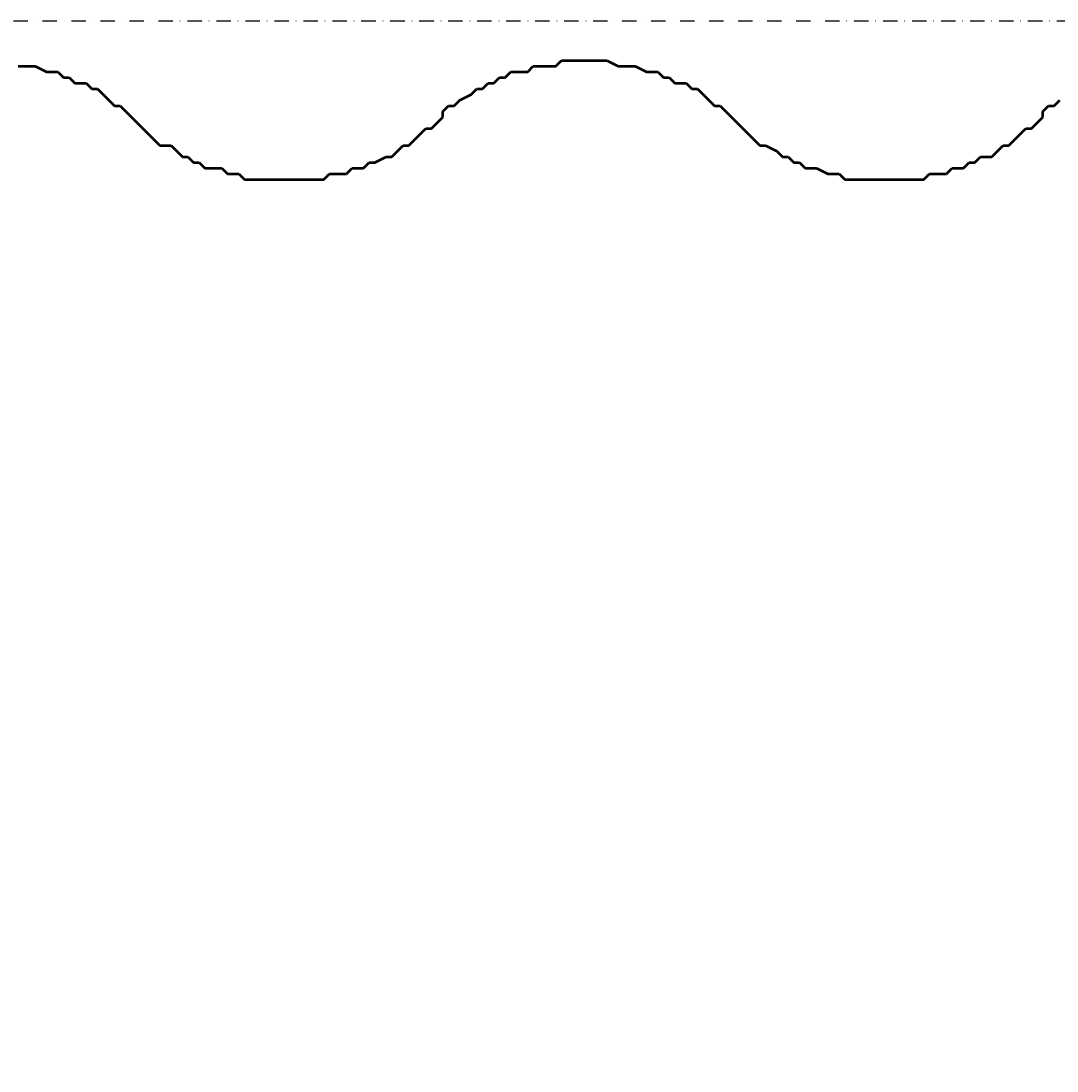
# Model space of a CAD drawing. Header units: millimetres. Extents: x 361 to 67326, y 666 to 56869.
# Tile 82 of 129: x 53593 to 54050, y 13508 to 13971. Entities that reach past the tile are written whole.
import ezdxf

# ---------------------------------------------------------------- set-up
doc = ezdxf.new("R2010")
doc.units = ezdxf.units.MM
doc.linetypes.add('DASHDOT', pattern=[25.4, 12.7, -6.35, 0, -6.35])
for name, color, linetype in [('maat', 1, 'Continuous'), ('stramien', 1, 'DASHDOT'), ('vanarris', 253, 'Continuous')]:
    doc.layers.add(name, color=color, linetype=linetype)
doc.styles.get("Standard").update_dxf_attribs({"font": 'arial.ttf'})
doc.dimstyles.new('Annotative', dxfattribs={"dimscale": 0, "dimtxt": 2, "dimasz": 2.5, "dimexe": 1.25, "dimexo": 0.625, "dimtad": 1, "dimdec": 0, "dimtxsty": 'Standard', "dimcen": 2.5, "dimadec": 0, "dimazin": 0, "dimtfac": 1, "dimtdec": 0, "dimtmove": 0, "dimatfit": 3, "dimfxl": 1, "dimarcsym": 0})

# ---------------------------------------------------------------- blocks, each defined once
blk = doc.blocks.new('*D423')
at = {"layer": 'Defpoints', "color": 0, "transparency": 16777216}
for p in [(52458.87, 13971.19), (59658.87, 13971.19), (59658.87, 13168.94)]:
    blk.add_point(p, dxfattribs=at)
at = {"layer": 'maat', "color": 0, "lineweight": -2, "transparency": 16777216}
for p, q in [((52458.87, 13908.69), (52458.87, 13043.94)), ((59658.87, 13908.69), (59658.87, 13043.94)), ((52708.87, 13168.94), (59408.87, 13168.94))]:
    blk.add_line(p, q, dxfattribs=at)
at = {"layer": 'maat', "color": 0, "transparency": 16777216}
for points in [[(52708.87, 13210.6), (52708.87, 13127.27), (52458.87, 13168.94)], [(59408.87, 13210.6), (59408.87, 13127.27), (59658.87, 13168.94)]]:
    blk.add_solid(points, dxfattribs=at)
at = {"layer": 'maat', "color": 0, "transparency": 16777216, "insert": (56058.87, 13333.55), "char_height": 200, "attachment_point": 5}
blk.add_mtext('7200', dxfattribs=at)

msp = doc.modelspace()

# ---------------------------------------------------------------- linework, layer by layer
at = {"layer": 'stramien', "color": 1, "ltscale": 0.5}
msp.add_lwpolyline([(1736.51, 13971.19), (67326.24, 13971.19)], dxfattribs=at)
at = {"layer": 'vanarris', "lineweight": 50}
for p, q in [((53591.37, 13951.19), (53593.87, 13951.19)), ((53593.87, 13951.19), (53596.37, 13951.19)), ((53596.37, 13951.19), (53598.87, 13951.19)), ((53598.87, 13951.19), (53603.87, 13948.69)), ((53816.37, 13948.69), (53818.87, 13951.19)), ((53818.87, 13951.19), (53821.37, 13951.19)), ((53821.37, 13951.19), (53823.87, 13951.19)), ((53823.87, 13951.19), (53828.87, 13951.19)), ((53828.87, 13951.19), (53831.37, 13953.69)), ((53831.37, 13953.69), (53833.87, 13953.69)), ((53833.87, 13953.69), (53836.37, 13953.69)), ((53836.37, 13953.69), (53841.37, 13953.69)), ((53841.37, 13953.69), (53843.87, 13953.69)), ((53843.87, 13953.69), (53846.37, 13953.69)), ((53846.37, 13953.69), (53848.87, 13953.69)), ((53848.87, 13953.69), (53851.37, 13953.69)), ((53851.37, 13953.69), (53856.37, 13951.19)), ((53856.37, 13951.19), (53858.87, 13951.19)), ((53858.87, 13951.19), (53861.37, 13951.19)), ((53861.37, 13951.19), (53863.87, 13951.19)), ((53863.87, 13951.19), (53868.87, 13948.69)), ((53603.87, 13948.69), (53606.37, 13948.69)), ((53606.37, 13948.69), (53608.87, 13948.69)), ((53608.87, 13948.69), (53611.37, 13946.19)), ((53611.37, 13946.19), (53613.87, 13946.19)), ((53613.87, 13946.19), (53616.37, 13943.69)), ((53801.37, 13943.69), (53803.87, 13946.19)), ((53803.87, 13946.19), (53806.37, 13946.19)), ((53806.37, 13946.19), (53808.87, 13948.69)), ((53808.87, 13948.69), (53811.37, 13948.69)), ((53811.37, 13948.69), (53816.37, 13948.69)), ((53868.87, 13948.69), (53871.37, 13948.69)), ((53871.37, 13948.69), (53873.87, 13948.69)), ((53873.87, 13948.69), (53876.37, 13946.19)), ((53876.37, 13946.19), (53878.87, 13946.19)), ((53878.87, 13946.19), (53881.37, 13943.69)), ((53616.37, 13943.69), (53621.37, 13943.69)), ((53621.37, 13943.69), (53623.87, 13941.19)), ((53796.37, 13941.19), (53798.87, 13943.69)), ((53798.87, 13943.69), (53801.37, 13943.69)), ((53881.37, 13943.69), (53886.37, 13943.69)), ((53886.37, 13943.69), (53888.87, 13941.19)), ((53623.87, 13941.19), (53626.37, 13941.19)), ((53626.37, 13941.19), (53628.87, 13938.69)), ((53628.87, 13938.69), (53631.37, 13936.19)), ((53786.37, 13936.19), (53791.37, 13938.69)), ((53791.37, 13938.69), (53793.87, 13941.19)), ((53793.87, 13941.19), (53796.37, 13941.19)), ((53888.87, 13941.19), (53891.37, 13941.19)), ((53891.37, 13941.19), (53893.87, 13938.69)), ((53893.87, 13938.69), (53896.37, 13936.19)), ((53631.37, 13936.19), (53633.87, 13933.69)), ((53633.87, 13933.69), (53636.37, 13933.69)), ((53636.37, 13933.69), (53638.87, 13931.19)), ((53778.87, 13931.19), (53781.37, 13933.69)), ((53781.37, 13933.69), (53783.87, 13933.69)), ((53783.87, 13933.69), (53786.37, 13936.19)), ((53896.37, 13936.19), (53898.87, 13933.69)), ((53898.87, 13933.69), (53901.37, 13933.69)), ((53901.37, 13933.69), (53903.87, 13931.19)), ((54043.87, 13931.19), (54046.37, 13933.69)), ((54046.37, 13933.69), (54048.87, 13933.69)), ((54048.87, 13933.69), (54051.37, 13936.19)), ((53638.87, 13931.19), (53641.37, 13928.69)), ((53641.37, 13928.69), (53643.87, 13926.19)), ((53776.37, 13926.19), (53778.87, 13928.69)), ((53778.87, 13928.69), (53778.87, 13931.19)), ((53903.87, 13931.19), (53906.37, 13928.69)), ((53906.37, 13928.69), (53908.87, 13926.19)), ((54041.37, 13926.19), (54043.87, 13928.69)), ((54043.87, 13928.69), (54043.87, 13931.19)), ((53643.87, 13926.19), (53646.37, 13923.69)), ((53646.37, 13923.69), (53648.87, 13921.19)), ((53768.87, 13921.19), (53771.37, 13923.69)), ((53771.37, 13923.69), (53773.87, 13923.69)), ((53773.87, 13923.69), (53776.37, 13926.19)), ((53908.87, 13926.19), (53911.37, 13923.69)), ((53911.37, 13923.69), (53913.87, 13921.19)), ((54033.87, 13921.19), (54036.37, 13923.69)), ((54036.37, 13923.69), (54038.87, 13923.69)), ((54038.87, 13923.69), (54041.37, 13926.19)), ((53648.87, 13921.19), (53651.37, 13918.69)), ((53651.37, 13918.69), (53653.87, 13916.19)), ((53763.87, 13916.19), (53766.37, 13918.69)), ((53766.37, 13918.69), (53768.87, 13921.19)), ((53913.87, 13921.19), (53916.37, 13918.69)), ((53916.37, 13918.69), (53918.87, 13916.19)), ((54028.87, 13916.19), (54031.37, 13918.69)), ((54031.37, 13918.69), (54033.87, 13921.19)), ((53653.87, 13916.19), (53658.87, 13916.19)), ((53658.87, 13916.19), (53661.37, 13913.69)), ((53661.37, 13913.69), (53663.87, 13911.19)), ((53756.37, 13911.19), (53758.87, 13913.69)), ((53758.87, 13913.69), (53761.37, 13916.19)), ((53761.37, 13916.19), (53763.87, 13916.19)), ((53918.87, 13916.19), (53921.37, 13916.19)), ((53921.37, 13916.19), (53926.37, 13913.69)), ((53926.37, 13913.69), (53928.87, 13911.19)), ((54021.37, 13911.19), (54023.87, 13913.69)), ((54023.87, 13913.69), (54026.37, 13916.19)), ((54026.37, 13916.19), (54028.87, 13916.19)), ((53663.87, 13911.19), (53666.37, 13911.19)), ((53666.37, 13911.19), (53668.87, 13908.69)), ((53748.87, 13908.69), (53753.87, 13911.19)), ((53753.87, 13911.19), (53756.37, 13911.19)), ((53928.87, 13911.19), (53931.37, 13911.19)), ((53931.37, 13911.19), (53933.87, 13908.69)), ((54013.87, 13908.69), (54016.37, 13911.19)), ((54016.37, 13911.19), (54021.37, 13911.19)), ((53668.87, 13908.69), (53671.37, 13908.69)), ((53671.37, 13908.69), (53673.87, 13906.19)), ((53673.87, 13906.19), (53676.37, 13906.19)), ((53676.37, 13906.19), (53681.37, 13906.19)), ((53681.37, 13906.19), (53683.87, 13903.69)), ((53736.37, 13903.69), (53738.87, 13906.19)), ((53738.87, 13906.19), (53741.37, 13906.19)), ((53741.37, 13906.19), (53743.87, 13906.19)), ((53743.87, 13906.19), (53746.37, 13908.69)), ((53746.37, 13908.69), (53748.87, 13908.69)), ((53933.87, 13908.69), (53936.37, 13908.69)), ((53936.37, 13908.69), (53938.87, 13906.19)), ((53938.87, 13906.19), (53941.37, 13906.19)), ((53941.37, 13906.19), (53943.87, 13906.19)), ((53943.87, 13906.19), (53948.87, 13903.69)), ((54001.37, 13903.69), (54003.87, 13906.19)), ((54003.87, 13906.19), (54006.37, 13906.19)), ((54006.37, 13906.19), (54008.87, 13906.19)), ((54008.87, 13906.19), (54011.37, 13908.69)), ((54011.37, 13908.69), (54013.87, 13908.69)), ((53683.87, 13903.69), (53686.37, 13903.69)), ((53686.37, 13903.69), (53688.87, 13903.69)), ((53688.87, 13903.69), (53691.37, 13901.19)), ((53691.37, 13901.19), (53696.37, 13901.19)), ((53696.37, 13901.19), (53698.87, 13901.19)), ((53698.87, 13901.19), (53701.37, 13901.19)), ((53701.37, 13901.19), (53703.87, 13901.19)), ((53703.87, 13901.19), (53708.87, 13901.19)), ((53708.87, 13901.19), (53711.37, 13901.19)), ((53711.37, 13901.19), (53713.87, 13901.19)), ((53713.87, 13901.19), (53716.37, 13901.19)), ((53716.37, 13901.19), (53718.87, 13901.19)), ((53718.87, 13901.19), (53723.87, 13901.19)), ((53723.87, 13901.19), (53726.37, 13901.19)), ((53726.37, 13901.19), (53728.87, 13903.69)), ((53728.87, 13903.69), (53731.37, 13903.69)), ((53731.37, 13903.69), (53736.37, 13903.69)), ((53948.87, 13903.69), (53951.37, 13903.69)), ((53951.37, 13903.69), (53953.87, 13903.69)), ((53953.87, 13903.69), (53956.37, 13901.19)), ((53956.37, 13901.19), (53961.37, 13901.19)), ((53961.37, 13901.19), (53963.87, 13901.19)), ((53963.87, 13901.19), (53966.37, 13901.19)), ((53966.37, 13901.19), (53968.87, 13901.19)), ((53968.87, 13901.19), (53971.37, 13901.19)), ((53971.37, 13901.19), (53976.37, 13901.19)), ((53976.37, 13901.19), (53978.87, 13901.19)), ((53978.87, 13901.19), (53981.37, 13901.19)), ((53981.37, 13901.19), (53983.87, 13901.19)), ((53983.87, 13901.19), (53988.87, 13901.19)), ((53988.87, 13901.19), (53991.37, 13901.19)), ((53991.37, 13901.19), (53993.87, 13903.69)), ((53993.87, 13903.69), (53996.37, 13903.69)), ((53996.37, 13903.69), (54001.37, 13903.69))]:
    msp.add_line(p, q, dxfattribs=at)

# ---------------------------------------------------------------- dimensions: what is measured, and where the dimension line sits
at = {"layer": 'maat'}
dim = msp.add_linear_dim(base=(59658.87, 13168.94), p1=(52458.87, 13971.19), p2=(59658.87, 13971.19), dimstyle='Annotative', dxfattribs=at)
dim.commit()
dim.dimension.update_dxf_attribs({"geometry": '*D423', "text_midpoint": (56058.87, 13333.55)})

doc.saveas('drawing.dxf')
